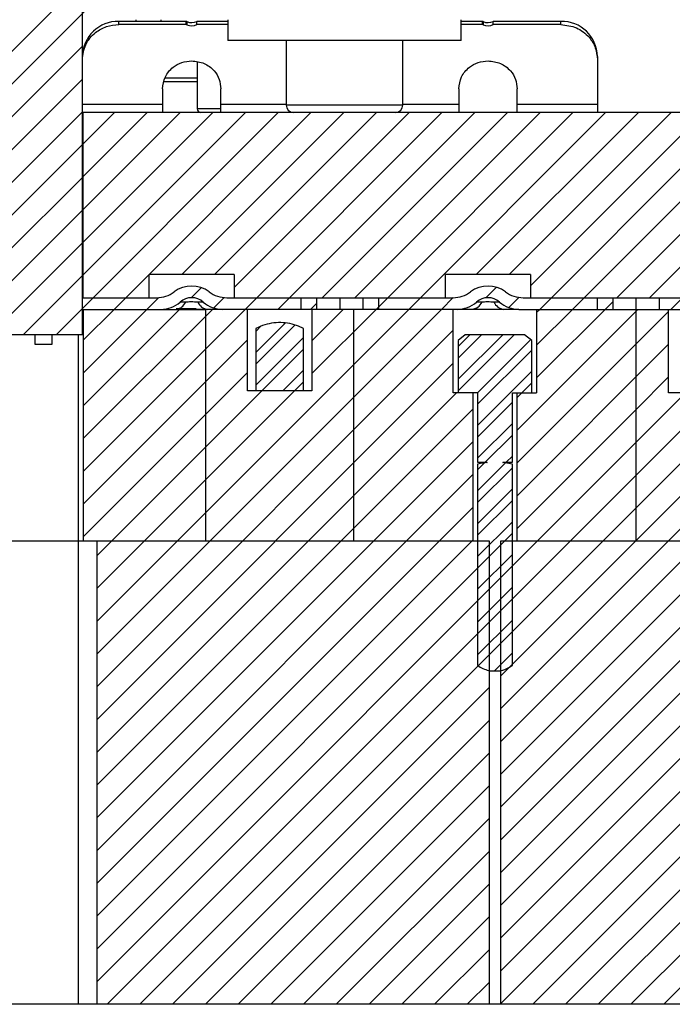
# Model space of a CAD drawing. Header units: inches. Extents: x 1694 to 2505, y -239 to -56.
# Tile 8 of 179: x 1738.49 to 1742.01, y -211.13 to -205.82. Entities that reach past the tile are written whole.
import ezdxf

# ---------------------------------------------------------------- set-up
doc = ezdxf.new("R2010")
doc.units = ezdxf.units.IN
doc.header["$LTSCALE"] = 0.5
doc.header["$MEASUREMENT"] = 0
doc.layers.add('SID-M-F', color=202, linetype='Continuous')
doc.layers.add('SID-M-S', color=105, linetype='Continuous')

msp = doc.modelspace()

# ---------------------------------------------------------------- linework, layer by layer
at = {"layer": 'SID-M-F', "linetype": 'Continuous'}
for p, q in [((1738.40713, -206.02593), (1740.05958, -204.37348)), ((1738.40713, -206.20271), (1740.05958, -204.55026)), ((1738.40713, -206.37948), (1738.82603, -205.96059)), ((1738.40713, -206.55626), (1738.82603, -206.13736)), ((1738.40713, -206.73304), (1738.82603, -206.31414)), ((1738.68383, -207.51701), (1739.88383, -206.31701)), ((1738.82823, -206.48872), (1738.99994, -206.31701)), ((1738.82823, -206.66549), (1739.17672, -206.31701)), ((1738.82823, -206.84227), (1739.3535, -206.31701)), ((1738.82823, -207.01905), (1739.53027, -206.31701)), ((1738.82823, -207.19582), (1739.70705, -206.31701)), ((1738.99761, -207.38), (1740.0606, -206.31701)), ((1739.36238, -207.19201), (1740.23738, -206.31701)), ((1739.53916, -207.19201), (1740.41416, -206.31701)), ((1739.64658, -207.26136), (1740.59093, -206.31701)), ((1739.70472, -207.38), (1740.76771, -206.31701)), ((1739.88149, -207.38), (1740.94449, -206.31701)), ((1740.12126, -207.31701), (1741.12126, -206.31701)), ((1740.29804, -207.31701), (1741.29804, -206.31701)), ((1740.41182, -207.38), (1741.47482, -206.31701)), ((1740.5886, -207.38), (1741.65159, -206.31701)), ((1740.95337, -207.19201), (1741.82837, -206.31701)), ((1741.13015, -207.19201), (1742.00515, -206.31701)), ((1741.24658, -207.25235), (1742.18192, -206.31701)), ((1741.29571, -207.38), (1742.3587, -206.31701)), ((1741.47248, -207.38), (1742.53548, -206.31701)), ((1741.71225, -207.31701), (1742.71225, -206.31701)), ((1741.88903, -207.31701), (1742.88903, -206.31701)), ((1738.40713, -206.90981), (1738.82603, -206.49092)), ((1738.40713, -207.08659), (1738.82603, -206.66769)), ((1738.40713, -207.26337), (1738.82603, -206.84447)), ((1738.40713, -207.44014), (1738.82603, -207.02125)), ((1738.50705, -207.51701), (1738.82603, -207.19802)), ((1739.41391, -207.31725), (1739.46793, -207.26323)), ((1741.00401, -207.31814), (1741.06143, -207.26072)), ((1739.17439, -207.38), (1739.23824, -207.31615)), ((1739.53582, -207.37212), (1739.59202, -207.31591)), ((1740.05827, -207.38), (1740.09058, -207.34769)), ((1740.76538, -207.38), (1740.82844, -207.31694)), ((1741.12877, -207.37016), (1741.18369, -207.31524)), ((1741.27921, -207.75005), (1741.69058, -207.33868)), ((1742.00281, -207.38), (1742.06581, -207.31701)), ((1738.83043, -207.54718), (1738.99761, -207.38)), ((1738.83043, -207.72395), (1739.17439, -207.38)), ((1738.83043, -207.90073), (1739.35116, -207.38)), ((1738.83043, -208.07751), (1739.52794, -207.38)), ((1738.83043, -208.25428), (1739.70472, -207.38)), ((1738.90477, -209.06383), (1740.5886, -207.38)), ((1738.90477, -209.2406), (1740.76538, -207.38)), ((1740.06542, -207.54962), (1740.23505, -207.38)), ((1740.06542, -207.7264), (1740.41182, -207.38)), ((1741.17223, -208.0338), (1741.82604, -207.38)), ((1741.27921, -207.3965), (1741.29571, -207.38)), ((1741.27921, -207.57327), (1741.47248, -207.38)), ((1741.81658, -207.56623), (1741.99146, -207.39135)), ((1739.76274, -207.61303), (1739.92254, -207.45323)), ((1739.76274, -207.67553), (1739.9738, -207.46446)), ((1739.76274, -207.49876), (1739.79053, -207.47096)), ((1738.90477, -209.41738), (1740.82896, -207.49319)), ((1740.85582, -207.6431), (1740.98143, -207.5175)), ((1740.85582, -207.81988), (1741.15821, -207.5175)), ((1740.85582, -207.5806), (1740.91893, -207.5175)), ((1740.85582, -207.75738), (1741.09571, -207.5175)), ((1738.83043, -208.43106), (1739.71774, -207.54375)), ((1739.76274, -207.78981), (1740.02043, -207.53212)), ((1740.95998, -207.83), (1741.24631, -207.54368)), ((1741.17223, -208.21058), (1741.81658, -207.56623)), ((1741.17223, -208.38736), (1741.99146, -207.56813)), ((1741.81658, -208.09656), (1742.38723, -207.52591)), ((1738.90477, -208.71027), (1740.02043, -207.59462)), ((1740.96033, -207.89215), (1741.25234, -207.60014)), ((1738.90477, -209.59416), (1740.82896, -207.66997)), ((1738.83043, -208.60784), (1739.71774, -207.72053)), ((1739.90932, -207.82), (1740.02043, -207.70889)), ((1740.96033, -208.00643), (1741.25234, -207.71442)), ((1738.90477, -208.88705), (1740.02043, -207.77139)), ((1741.17223, -207.85703), (1741.25234, -207.77692)), ((1741.81658, -207.91978), (1741.99146, -207.74491)), ((1738.90477, -209.77093), (1740.84571, -207.83)), ((1740.96033, -208.06893), (1741.14783, -207.88143)), ((1738.90477, -209.94771), (1740.93593, -207.91655)), ((1741.17223, -208.56413), (1741.81658, -207.91978)), ((1738.95992, -211.13), (1742.09843, -207.99148)), ((1740.96033, -208.1832), (1741.14783, -207.9957)), ((1741.08387, -209.88993), (1742.97343, -208.00037)), ((1738.90477, -210.12449), (1740.93593, -208.09332)), ((1738.90477, -211.00837), (1741.81658, -208.09656)), ((1741.00064, -208.20539), (1741.14783, -208.0582)), ((1739.1367, -211.13), (1742.09843, -208.16826)), ((1740.96033, -208.2457), (1740.99747, -208.20857)), ((1740.96033, -208.35998), (1741.1116, -208.20871)), ((1741.08387, -210.06671), (1742.97343, -208.17714)), ((1741.11492, -208.20539), (1741.14783, -208.17248)), ((1740.96033, -208.42248), (1741.14783, -208.23498)), ((1738.90477, -210.30126), (1740.93593, -208.2701)), ((1740.96033, -208.53676), (1741.14783, -208.34926)), ((1741.08387, -210.24349), (1742.97343, -208.35392)), ((1741.81347, -208.63), (1742.09843, -208.34504)), ((1740.96033, -208.59926), (1741.14783, -208.41176)), ((1738.90477, -210.47804), (1740.93593, -208.44688)), ((1740.96033, -208.71353), (1741.14783, -208.52603)), ((1741.08387, -209.71316), (1742.31033, -208.48669)), ((1741.08387, -209.53638), (1742.09843, -208.52181)), ((1741.08387, -210.42026), (1742.97343, -208.5307)), ((1738.90477, -210.83159), (1741.14783, -208.58853)), ((1738.90477, -210.65482), (1740.93593, -208.62365)), ((1741.08387, -209.3596), (1741.81347, -208.63)), ((1740.96033, -208.89031), (1741.14783, -208.70281)), ((1740.96033, -209.06709), (1741.14783, -208.87959)), ((1740.96033, -209.24386), (1741.14783, -209.05636)), ((1741.05097, -209.33), (1741.14783, -209.23314)), ((1739.31347, -211.13), (1741.0243, -209.41918)), ((1741.08387, -210.59704), (1742.1868, -209.49411)), ((1739.49025, -211.13), (1741.0243, -209.59595)), ((1741.08387, -210.77382), (1742.1868, -209.67089)), ((1739.66703, -211.13), (1741.0243, -209.77273)), ((1741.08387, -210.95059), (1742.1868, -209.84767)), ((1739.8438, -211.13), (1741.0243, -209.94951)), ((1741.08387, -211.12737), (1742.1868, -210.02444)), ((1740.02058, -211.13), (1741.0243, -210.12628)), ((1741.25802, -211.13), (1742.1868, -210.20122)), ((1740.19736, -211.13), (1741.0243, -210.30306)), ((1741.4348, -211.13), (1742.1868, -210.378)), ((1740.37413, -211.13), (1741.0243, -210.47984)), ((1741.61157, -211.13), (1742.1868, -210.55477)), ((1740.55091, -211.13), (1741.0243, -210.65661)), ((1741.78835, -211.13), (1742.1868, -210.73155)), ((1740.72769, -211.13), (1741.0243, -210.83339)), ((1741.96513, -211.13), (1742.1868, -210.90833)), ((1740.90447, -211.13), (1741.0243, -211.01017))]:
    msp.add_line(p, q, dxfattribs=at)
at = {"layer": 'SID-M-S'}
for p, q in [((1738.82603, -207.51701), (1738.82603, -204.81701)), ((1739.11658, -205.82589), (1739.11658, -205.81701)), ((1739.24946, -205.81701), (1739.24946, -205.82589)), ((1739.61166, -205.81701), (1739.61166, -205.92842)), ((1740.8715, -205.92842), (1740.8715, -205.81701)), ((1739.02288, -205.84326), (1739.02288, -205.82589)), ((1739.38607, -205.82589), (1739.02288, -205.82589)), ((1739.38607, -205.84326), (1739.02288, -205.84326)), ((1739.38607, -205.84326), (1739.38607, -205.82589)), ((1739.39043, -205.82685), (1739.39043, -205.84422)), ((1739.61166, -205.82589), (1739.44471, -205.82589)), ((1739.44471, -205.84326), (1739.44471, -205.82589)), ((1739.61166, -205.84326), (1739.44471, -205.84326)), ((1740.98607, -205.82589), (1740.8715, -205.82589)), ((1740.98607, -205.84326), (1740.8715, -205.84326)), ((1740.98607, -205.84326), (1740.98607, -205.82589)), ((1740.99043, -205.82685), (1740.99043, -205.84422)), ((1741.41028, -205.82589), (1741.04471, -205.82589)), ((1741.04471, -205.84326), (1741.04471, -205.82589)), ((1741.41028, -205.84326), (1741.04471, -205.84326)), ((1741.41028, -205.84326), (1741.41028, -205.82589)), ((1740.8715, -205.92842), (1739.61166, -205.92842)), ((1739.92662, -205.92842), (1739.92662, -206.27764)), ((1740.55654, -206.27764), (1740.55654, -205.92842)), ((1741.60713, -206.01512), (1741.60713, -206.31701)), ((1739.44631, -206.04522), (1739.44631, -206.29732)), ((1739.27336, -206.13), (1739.44631, -206.13)), ((1739.2591, -206.19022), (1739.2591, -206.31701)), ((1739.26865, -206.15), (1739.44631, -206.15)), ((1739.57406, -206.31701), (1739.57406, -206.19022)), ((1740.8591, -206.19022), (1740.8591, -206.31701)), ((1741.17406, -206.31701), (1741.17406, -206.19022)), ((1739.2591, -206.27524), (1738.82603, -206.27524)), ((1739.57406, -206.29732), (1739.44631, -206.29732)), ((1739.92662, -206.27524), (1739.57406, -206.27524)), ((1740.55654, -206.27764), (1739.92662, -206.27764)), ((1740.8591, -206.27524), (1740.55654, -206.27524)), ((1741.60713, -206.27524), (1741.17406, -206.27524)), ((1738.82823, -206.31701), (1738.82603, -206.31701)), ((1743.66033, -206.31701), (1738.82823, -206.31701)), ((1738.82823, -206.31701), (1738.82823, -207.31701)), ((1739.64658, -207.19201), (1739.18658, -207.19201)), ((1739.18658, -207.31701), (1739.18658, -207.19201)), ((1739.1867, -207.31701), (1739.1867, -207.19201)), ((1739.64646, -207.19201), (1739.64646, -207.31701)), ((1739.64658, -207.19201), (1739.64658, -207.31701)), ((1741.24658, -207.19201), (1740.78658, -207.19201)), ((1740.78658, -207.31701), (1740.78658, -207.19201)), ((1740.7867, -207.31701), (1740.7867, -207.19201)), ((1741.24646, -207.19201), (1741.24646, -207.31701)), ((1741.24658, -207.19201), (1741.24658, -207.31701)), ((1738.82603, -207.31701), (1739.22761, -207.31701)), ((1739.38448, -207.34063), (1739.35408, -207.34063)), ((1739.47908, -207.34063), (1739.44868, -207.34063)), ((1739.60556, -207.31701), (1740.82761, -207.31701)), ((1740.00713, -207.38), (1740.00713, -207.31701)), ((1740.09058, -207.31701), (1740.09058, -207.38)), ((1740.21658, -207.31701), (1740.21658, -207.38)), ((1740.34258, -207.38), (1740.34258, -207.31701)), ((1740.42603, -207.31701), (1740.42603, -207.38)), ((1740.98448, -207.34063), (1740.95408, -207.34063)), ((1741.07908, -207.34063), (1741.04868, -207.34063)), ((1741.20556, -207.31701), (1742.42761, -207.31701)), ((1741.60713, -207.38), (1741.60713, -207.31701)), ((1741.69058, -207.31701), (1741.69058, -207.38)), ((1741.81658, -208.63), (1741.81658, -207.31701)), ((1741.94258, -207.38), (1741.94258, -207.31701)), ((1738.82603, -207.38), (1739.49158, -207.38)), ((1738.83043, -207.38), (1738.83043, -208.63)), ((1739.44024, -207.37701), (1739.33235, -207.37701)), ((1739.50218, -207.38), (1739.47567, -207.37933)), ((1741.18324, -207.38), (1739.49158, -207.38)), ((1739.49158, -207.38), (1739.49158, -208.63)), ((1739.71774, -207.82), (1739.71774, -207.38)), ((1740.06542, -207.38), (1740.06542, -207.82)), ((1740.29158, -208.63), (1740.29158, -207.38)), ((1740.82896, -207.83), (1740.82896, -207.38)), ((1741.18324, -207.38), (1741.81658, -207.38)), ((1741.27921, -207.38), (1741.27921, -207.83)), ((1741.81658, -207.38), (1743.20713, -207.38)), ((1741.99146, -207.83), (1741.99146, -207.38)), ((1738.82603, -207.51701), (1738.40713, -207.51701)), ((1738.57008, -207.51701), (1738.57008, -207.56701)), ((1738.66308, -207.56701), (1738.66308, -207.51701)), ((1738.80603, -211.13), (1738.80603, -207.51701)), ((1739.76274, -207.4825), (1739.76274, -207.82)), ((1740.02043, -207.82), (1740.02043, -207.4825)), ((1740.89397, -207.5175), (1740.85582, -207.54875)), ((1741.21419, -207.5175), (1740.89397, -207.5175)), ((1741.25234, -207.54875), (1741.21419, -207.5175)), ((1738.57008, -207.56701), (1738.66308, -207.56701)), ((1740.85582, -207.54875), (1740.85582, -207.83)), ((1741.25234, -207.83), (1741.25234, -207.54875)), ((1740.06542, -207.82), (1739.71774, -207.82)), ((1740.96033, -207.83), (1740.82896, -207.83)), ((1740.93593, -208.63), (1740.93593, -207.83)), ((1740.96033, -207.83), (1740.96033, -208.20539)), ((1741.14783, -207.83), (1741.27921, -207.83)), ((1741.14783, -208.20539), (1741.14783, -207.83)), ((1741.17223, -207.83), (1741.17223, -208.63)), ((1742.12283, -207.83), (1741.99146, -207.83)), ((1740.96033, -208.20539), (1741.00875, -208.20539)), ((1740.96033, -208.21549), (1740.96033, -209.30225)), ((1741.14783, -208.21549), (1741.09862, -208.20692)), ((1741.09941, -208.20539), (1741.14783, -208.20539)), ((1741.14783, -209.30225), (1741.14783, -208.21549)), ((1738.83043, -208.63), (1736.21658, -208.63)), ((1741.0243, -208.63), (1738.83043, -208.63)), ((1738.90477, -208.63), (1738.90477, -211.13)), ((1741.0243, -211.13), (1741.0243, -208.63)), ((1741.08387, -208.63), (1741.08387, -211.13)), ((1742.1868, -208.63), (1741.08387, -208.63)), ((1741.0243, -209.33), (1741.08387, -209.33)), ((1738.90477, -211.13), (1736.21658, -211.13)), ((1742.1868, -211.13), (1738.90477, -211.13))]:
    msp.add_line(p, q, dxfattribs=at)
for centre, radius, start, end in [((1739.01914, -206.01901), 0.19315, 88.89081, 178.8461), ((1739.38608, -205.83623), 0.01033, 65.09043, 90.03697), ((1739.38608, -205.85359), 0.01033, 65.09043, 90.03697), ((1739.41658, -205.77051), 0.06212, 245.10529, 296.92391), ((1739.41658, -205.78787), 0.06212, 245.10529, 296.92391), ((1740.98608, -205.83623), 0.01033, 65.09043, 90.03697), ((1740.98608, -205.85359), 0.01033, 65.09043, 90.03697), ((1741.01658, -205.77051), 0.06212, 245.10529, 296.92391), ((1741.01658, -205.78787), 0.06212, 245.10529, 296.92391), ((1741.41402, -206.01901), 0.19315, 1.1539, 91.10919), ((1739.46599, -206.29732), 0.01969, 180, 270), ((1739.96599, -206.27764), 0.03937, 180, 270), ((1740.51717, -206.27764), 0.03937, 270, 0), ((1739.41658, -207.41149), 0.15748, 53.1301, 126.8699), ((1741.01658, -207.41149), 0.15748, 53.1301, 126.8699), ((1739.22761, -207.15953), 0.15748, 270, 306.8699), ((1739.60556, -207.15953), 0.15748, 233.1301, 270), ((1740.82761, -207.15953), 0.15748, 270, 306.8699), ((1741.20556, -207.15953), 0.15748, 233.1301, 270), ((1739.24992, -207.22252), 0.15748, 270, 311.40962), ((1739.41658, -207.41149), 0.09449, 48.59038, 131.40962), ((1739.5099, -207.31347), 0.06698, 203.92263, 263.37777), ((1739.58324, -207.22252), 0.15748, 228.59038, 270), ((1740.84992, -207.22252), 0.15748, 270, 311.40962), ((1741.01658, -207.41149), 0.09449, 48.59038, 131.40962), ((1741.1099, -207.31347), 0.06698, 203.92263, 263.37777), ((1741.18324, -207.22252), 0.15748, 228.59038, 270)]:
    msp.add_arc(centre, radius, start, end, dxfattribs=at)
for points, knots in [([(1738.82603, -206.03248), (1738.82974, -206.00471), (1738.83717, -205.94918), (1738.88989, -205.88699), (1738.95478, -205.84987), (1739.00018, -205.84546), (1739.02288, -205.84326)], [0, 0, 0, 0, 0.279619, 0.5592379, 0.779619, 1, 1, 1, 1]), ([(1741.41028, -205.84326), (1741.43917, -205.84682), (1741.49694, -205.85396), (1741.56164, -205.90464), (1741.60026, -205.96701), (1741.60484, -206.01066), (1741.60713, -206.03248)], [0, 0, 0, 0, 0.279619, 0.5592379, 0.779619, 1, 1, 1, 1]), ([(1739.2591, -206.19022), (1739.26207, -206.168), (1739.26801, -206.12358), (1739.31019, -206.07383), (1739.3621, -206.04413), (1739.39842, -206.0406), (1739.41658, -206.03884)], [0, 0, 0, 0, 0.279619, 0.5592379, 0.779619, 1, 1, 1, 1]), ([(1739.41658, -206.03884), (1739.43969, -206.04169), (1739.48591, -206.0474), (1739.53767, -206.08794), (1739.56856, -206.13784), (1739.57223, -206.17276), (1739.57406, -206.19022)], [0, 0, 0, 0, 0.279619, 0.5592379, 0.779619, 1, 1, 1, 1]), ([(1740.8591, -206.19022), (1740.86207, -206.168), (1740.86801, -206.12358), (1740.91019, -206.07383), (1740.9621, -206.04413), (1740.99842, -206.0406), (1741.01658, -206.03884)], [0, 0, 0, 0, 0.279619, 0.5592379, 0.779619, 1, 1, 1, 1]), ([(1741.01658, -206.03884), (1741.03969, -206.04169), (1741.08591, -206.0474), (1741.13767, -206.08794), (1741.16856, -206.13784), (1741.17223, -206.17276), (1741.17406, -206.19022)], [0, 0, 0, 0, 0.279619, 0.5592379, 0.779619, 1, 1, 1, 1]), ([(1739.33805, -207.37717), (1739.34659, -207.37523), (1739.36379, -207.37133), (1739.37756, -207.3509), (1739.38448, -207.34063)], [0, 0, 0, 0, 0.49690804, 1, 1, 1, 1]), ([(1739.44868, -207.34063), (1739.44311, -207.34054), (1739.43167, -207.34036), (1739.41378, -207.34014), (1739.39758, -207.34046), (1739.38877, -207.34057), (1739.38448, -207.34063)], [0, 0, 0, 0, 0.27331745, 0.56183791, 0.78681006, 1, 1, 1, 1]), ([(1740.93805, -207.37717), (1740.94659, -207.37523), (1740.96379, -207.37133), (1740.97756, -207.3509), (1740.98448, -207.34063)], [0, 0, 0, 0, 0.49690804, 1, 1, 1, 1]), ([(1741.04868, -207.34063), (1741.04311, -207.34054), (1741.03167, -207.34036), (1741.01378, -207.34014), (1740.99758, -207.34046), (1740.98877, -207.34057), (1740.98448, -207.34063)], [0, 0, 0, 0, 0.27331745, 0.56183791, 0.78681006, 1, 1, 1, 1]), ([(1739.33828, -207.37936), (1739.34993, -207.37941), (1739.36721, -207.37949), (1739.39531, -207.379), (1739.4165, -207.37889), (1739.43205, -207.37896), (1739.43984, -207.37907), (1739.44092, -207.37909)], [0, 0, 0, 0, 0.39760485, 0.58990531, 0.77965721, 0.96941185, 1, 1, 1, 1]), ([(1739.44092, -207.37909), (1739.44677, -207.37917), (1739.46699, -207.37947), (1739.48329, -207.3794), (1739.49488, -207.37936)], [0, 0, 0, 0, 0.28911051, 1, 1, 1, 1]), ([(1740.93828, -207.37936), (1740.94993, -207.37941), (1740.96721, -207.37949), (1740.99531, -207.379), (1741.0165, -207.37889), (1741.03205, -207.37896), (1741.03984, -207.37907), (1741.04092, -207.37909)], [0, 0, 0, 0, 0.39760485, 0.58990531, 0.77965721, 0.96941185, 1, 1, 1, 1]), ([(1741.04092, -207.37909), (1741.04677, -207.37917), (1741.06699, -207.37947), (1741.08329, -207.3794), (1741.09488, -207.37936)], [0, 0, 0, 0, 0.28911051, 1, 1, 1, 1]), ([(1740.02043, -207.4825), (1740.01522, -207.48018), (1739.98012, -207.46458), (1739.90981, -207.44526), (1739.82511, -207.45622), (1739.77872, -207.47577), (1739.76274, -207.4825)], [0, 0, 0, 0, 0.0643388, 0.4330582, 0.8046793, 1, 1, 1, 1]), ([(1741.00955, -208.20692), (1741.00392, -208.20767), (1740.98741, -208.20987), (1740.97109, -208.21326), (1740.96033, -208.21549)], [0, 0, 0, 0, 0.3408242, 1, 1, 1, 1]), ([(1741.00875, -208.20539), (1741.00929, -208.20542), (1741.00999, -208.20545), (1741.0107, -208.20572), (1741.01094, -208.20588), (1741.01106, -208.206), (1741.01112, -208.20612), (1741.01112, -208.20621), (1741.01109, -208.20632), (1741.01099, -208.20644), (1741.01067, -208.20667), (1741.01016, -208.20683), (1741.00973, -208.20689), (1741.00955, -208.20692)], [0, 0, 0, 0, 0.35906022, 0.4659203, 0.50971002, 0.5538863, 0.57555814, 0.59738326, 0.61703506, 0.64751308, 0.70433272, 0.87731819, 1, 1, 1, 1]), ([(1741.09862, -208.20692), (1741.09834, -208.20687), (1741.0979, -208.20681), (1741.09744, -208.20662), (1741.09721, -208.20647), (1741.0971, -208.20636), (1741.09705, -208.20624), (1741.09705, -208.20614), (1741.09708, -208.20604), (1741.09718, -208.20591), (1741.09751, -208.20568), (1741.09827, -208.20545), (1741.09897, -208.20541), (1741.09941, -208.20539)], [0, 0, 0, 0, 0.1910313, 0.2943583, 0.3350007, 0.375973, 0.3976, 0.4193768, 0.4389928, 0.4697857, 0.52753, 0.7041973, 1, 1, 1, 1]), ([(1740.96033, -209.30225), (1740.97948, -209.31279), (1741.00008, -209.32412), (1741.02271, -209.32961), (1741.0243, -209.33)], [0, 0, 0, 0, 0.9297323, 1, 1, 1, 1]), ([(1741.08387, -209.33), (1741.0919, -209.32772), (1741.11439, -209.32133), (1741.13475, -209.30971), (1741.14783, -209.30225)], [0, 0, 0, 0, 0.3573265, 1, 1, 1, 1])]:
    msp.add_open_spline(points, degree=3, knots=knots, dxfattribs=at)

doc.saveas('drawing.dxf')
